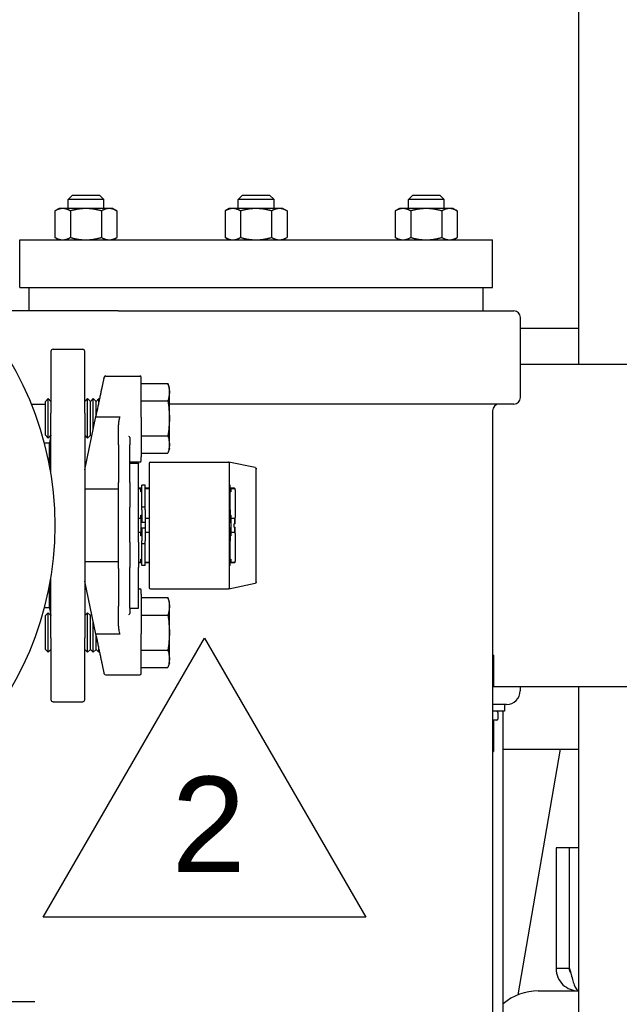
# Paper-space layout 'SHEET_3' of a CAD drawing. Header units: inches. Extents: x 3 to 360, y 8 to 227.
# Tile 44 of 117: x 74.21 to 82.58, y 161.7 to 175.45. Entities that reach past the tile are written whole.
import ezdxf

# ---------------------------------------------------------------- set-up
doc = ezdxf.new("R2010")
doc.units = ezdxf.units.IN
doc.header["$LTSCALE"] = 10.666667
doc.header["$MEASUREMENT"] = 0
doc.layers.get('0').update_dxf_attribs({"lineweight": 25})
doc.layers.get('DEFPOINTS').update_dxf_attribs({"lineweight": 25})
doc.layers.add('DIMEN', color=7, linetype='Continuous', lineweight=25)
doc.layers.add('TEXT', color=7, linetype='Continuous', lineweight=25)
doc.styles.add('Current-ANSI', font='arial.ttf')
doc.styles.get("Standard").update_dxf_attribs({"font": 'arial.ttf'})
doc.dimstyles.new('DEFAULT-ANSI', dxfattribs={"dimscale": 10.666667, "dimtxt": 0.125, "dimasz": 0.1875, "dimexe": 0.125, "dimexo": 0.0625, "dimgap": 0.031496, "dimtad": 0, "dimtih": 1, "dimtoh": 1, "dimrnd": 1e-08, "dimzin": 4, "dimdsep": 46, "dimtxsty": 'Standard', "dimblk": 'Filled-1', "dimcen": 0.09, "dimdle": 0.393701, "dimclrd": 256, "dimclre": 256, "dimclrt": 256, "dimadec": 0, "dimazin": 1, "dimtfac": 1.504, "dimtofl": 0, "dimtmove": 0, "dimatfit": 3, "dimldrblk": 'Filled-1', "dimfxl": 1, "dimtolj": 1, "dimtzin": 4, "dimlwd": 25, "dimlwe": 25, "dimarcsym": 0})

# ---------------------------------------------------------------- blocks, each defined once
blk = doc.blocks.new('Filled-1')
at = {"color": 0}
for p, q in [((0, 0), (-1, 0.25)), ((-1, 0.25), (-1, -0.25)), ((-1, 0), (0, 0)), ((-1, -0.25), (0, 0))]:
    blk.add_line(p, q, dxfattribs=at)
at = {"color": 0, "flags": 128}
blk.add_lwpolyline([(-1, -0.25), (0, 0), (-1, 0.25), (-1, -0.25)], dxfattribs=at)
at = {"color": 0}
blk.add_solid([(-1, -0.25), (0, 0), (-1, 0.25), (-1, -0.25)], dxfattribs=at)
blk = doc.blocks.new('*D17')
at = {"layer": 'DEFPOINTS', "color": 0, "linetype": 'Continuous'}
for p in [(71.529, 191.33), (126.661, 191.33), (116.695, 142.407)]:
    blk.add_point(p, dxfattribs=at)
at = {"layer": 'DIMEN', "linetype": 'Continuous', "lineweight": 25}
for p, q in [((72.195, 191.33), (127.994, 191.33)), ((126.661, 189.33), (126.661, 167.885)), ((126.661, 144.407), (126.661, 165.852)), ((117.362, 142.407), (127.994, 142.407))]:
    blk.add_line(p, q, dxfattribs=at)
at = {"layer": 'DIMEN', "linetype": 'Continuous', "lineweight": 25, "xscale": 2, "yscale": 2, "zscale": 2}
for p, rotation in [((126.661, 191.33), 90), ((126.661, 142.407), 270)]:
    blk.add_blockref('Filled-1', p, dxfattribs=dict(at, rotation=rotation))
at = {"layer": 'DIMEN', "linetype": 'Continuous', "lineweight": 25, "insert": (124.391, 167.549), "char_height": 1.3333, "attachment_point": 1}
blk.add_mtext('\\A1;48.92', dxfattribs=at)
blk = doc.blocks.new('Revision Tag7')
at = {"layer": 'TEXT'}
for p, q in [((6.9879, 15.2737), (7.1988, 15.6391)), ((7.1988, 15.6391), (7.4098, 15.2737)), ((7.4098, 15.2737), (6.9879, 15.2737))]:
    blk.add_line(p, q, dxfattribs=at)
at = {"layer": 'TEXT', "insert": (7.1556, 15.3328), "char_height": 0.125, "attachment_point": 7, "style": 'Current-ANSI'}
blk.add_mtext('2', dxfattribs=at)

psp = doc.layouts.new('SHEET_3')

# ---------------------------------------------------------------- linework, layer by layer
for p, q in [((82.01, 179.515), (82.01, 170.64)), ((74.945, 173.003), (74.883, 172.94)), ((74.945, 173.003), (75.32, 173.003)), ((75.32, 173.003), (75.383, 172.94)), ((77.32, 173.003), (77.258, 172.94)), ((77.32, 173.003), (77.695, 173.003)), ((77.695, 173.003), (77.758, 172.94)), ((79.695, 173.003), (79.633, 172.94)), ((79.695, 173.003), (80.07, 173.003)), ((80.07, 173.003), (80.133, 172.94)), ((75.383, 172.94), (74.883, 172.94)), ((74.883, 172.815), (74.883, 172.94)), ((75.383, 172.815), (75.383, 172.94)), ((77.758, 172.94), (77.258, 172.94)), ((77.258, 172.815), (77.258, 172.94)), ((77.758, 172.815), (77.758, 172.94)), ((80.133, 172.94), (79.633, 172.94)), ((79.633, 172.815), (79.633, 172.94)), ((80.133, 172.815), (80.133, 172.94)), ((74.758, 172.815), (74.7, 172.782)), ((74.7, 172.782), (74.7, 172.411)), ((74.808, 172.815), (74.758, 172.815)), ((75.133, 172.815), (74.808, 172.815)), ((74.916, 172.782), (74.916, 172.411)), ((75.458, 172.815), (75.133, 172.815)), ((75.349, 172.782), (75.349, 172.411)), ((75.508, 172.815), (75.458, 172.815)), ((75.508, 172.815), (75.566, 172.782)), ((75.566, 172.782), (75.566, 172.411)), ((77.133, 172.815), (77.075, 172.782)), ((77.075, 172.782), (77.075, 172.411)), ((77.183, 172.815), (77.133, 172.815)), ((77.508, 172.815), (77.183, 172.815)), ((77.291, 172.782), (77.291, 172.411)), ((77.833, 172.815), (77.508, 172.815)), ((77.724, 172.782), (77.724, 172.411)), ((77.883, 172.815), (77.833, 172.815)), ((77.883, 172.815), (77.941, 172.782)), ((77.941, 172.782), (77.941, 172.411)), ((79.508, 172.815), (79.45, 172.782)), ((79.45, 172.782), (79.45, 172.411)), ((79.558, 172.815), (79.508, 172.815)), ((79.883, 172.815), (79.558, 172.815)), ((79.666, 172.782), (79.666, 172.411)), ((80.208, 172.815), (79.883, 172.815)), ((80.099, 172.782), (80.099, 172.411)), ((80.258, 172.815), (80.208, 172.815)), ((80.258, 172.815), (80.316, 172.782)), ((80.316, 172.782), (80.316, 172.411)), ((74.208, 172.378), (80.808, 172.378)), ((74.208, 171.713), (74.208, 172.378)), ((74.758, 172.378), (74.7, 172.411)), ((75.508, 172.378), (75.566, 172.411)), ((77.133, 172.378), (77.075, 172.411)), ((77.883, 172.378), (77.941, 172.411)), ((79.508, 172.378), (79.45, 172.411)), ((80.258, 172.378), (80.316, 172.411)), ((80.808, 171.713), (80.808, 172.378)), ((74.208, 171.713), (80.808, 171.713)), ((74.34, 171.387), (74.34, 171.713)), ((80.676, 171.387), (80.676, 171.713)), ((75.483, 171.387), (73.563, 171.387)), ((75.583, 171.387), (75.483, 171.387)), ((75.583, 171.387), (81.104, 171.387)), ((81.198, 170.177), (81.198, 171.293)), ((82.01, 171.14), (81.198, 171.14)), ((74.644, 170.821), (74.644, 169.992)), ((74.674, 170.85), (75.087, 170.85)), ((75.117, 169.992), (75.117, 170.821)), ((81.198, 170.64), (83.57, 170.64)), ((75.408, 170.476), (75.884, 170.476)), ((75.904, 169.904), (75.904, 170.457)), ((75.904, 170.374), (76.274, 170.374)), ((76.298, 170.309), (76.274, 170.374)), ((76.298, 170.252), (76.298, 170.309)), ((76.298, 169.886), (76.298, 170.252)), ((74.373, 170.084), (74.566, 170.084)), ((74.566, 170.122), (74.605, 170.161)), ((74.566, 169.886), (74.566, 170.122)), ((74.605, 169.886), (74.605, 170.161)), ((74.644, 170.122), (74.605, 170.161)), ((75.117, 170.122), (75.156, 170.161)), ((75.156, 169.886), (75.156, 170.161)), ((75.195, 170.122), (75.156, 170.161)), ((75.195, 170.122), (75.235, 170.161)), ((75.195, 169.886), (75.195, 170.122)), ((75.235, 169.886), (75.235, 170.161)), ((75.274, 170.122), (75.235, 170.161)), ((75.274, 170.122), (75.314, 170.161)), ((75.274, 169.915), (75.274, 170.122)), ((75.314, 170.102), (75.314, 170.161)), ((75.324, 170.151), (75.314, 170.161)), ((75.904, 170.13), (76.274, 170.13)), ((76.282, 170.084), (76.282, 170.084)), ((81.104, 170.084), (76.298, 170.084)), ((74.644, 169.992), (74.644, 169.96)), ((74.644, 169.117), (74.644, 169.96)), ((75.117, 169.96), (75.117, 169.992)), ((75.117, 169.96), (75.117, 166.82)), ((75.314, 170.011), (75.314, 170.011)), ((80.808, 169.99), (80.808, 157.996)), ((74.566, 169.649), (74.566, 169.886)), ((74.605, 169.61), (74.605, 169.886)), ((75.117, 169.167), (75.273, 169.909)), ((75.156, 169.61), (75.156, 169.886)), ((75.195, 169.649), (75.195, 169.886)), ((75.235, 169.728), (75.235, 169.886)), ((75.292, 169.905), (75.609, 169.905)), ((75.904, 169.904), (75.904, 169.623)), ((76.298, 169.519), (76.298, 169.886)), ((75.589, 169.517), (75.589, 169.791)), ((74.622, 169.541), (74.554, 169.541)), ((74.566, 169.649), (74.605, 169.61)), ((74.644, 169.649), (74.605, 169.61)), ((74.622, 169.241), (74.622, 169.541)), ((75.117, 169.649), (75.156, 169.61)), ((75.195, 169.649), (75.156, 169.61)), ((75.195, 169.649), (75.214, 169.631)), ((75.747, 169.61), (75.747, 169.517)), ((75.904, 169.641), (76.274, 169.641)), ((75.904, 169.623), (75.904, 169.347)), ((75.589, 169.517), (75.589, 168.991)), ((75.747, 168.991), (75.747, 169.517)), ((75.904, 169.397), (76.274, 169.397)), ((76.298, 169.462), (76.274, 169.397)), ((76.298, 169.462), (76.298, 169.519)), ((75.884, 169.275), (75.747, 169.275)), ((75.747, 169.26), (75.865, 169.26)), ((75.865, 169.26), (75.865, 169.26)), ((75.865, 169.26), (75.865, 169.256)), ((75.865, 168.997), (75.865, 169.256)), ((75.904, 169.295), (75.904, 169.347)), ((76.014, 169.256), (76.014, 167.523)), ((76.034, 169.275), (77.117, 169.275)), ((77.493, 169.197), (77.125, 169.274)), ((77.136, 167.523), (77.136, 169.256)), ((77.51, 167.602), (77.51, 169.177)), ((75.589, 168.39), (75.589, 168.991)), ((75.747, 168.991), (75.747, 168.647)), ((75.865, 168.158), (75.865, 168.997)), ((75.589, 168.896), (75.117, 168.896)), ((75.9, 168.911), (75.865, 168.911)), ((75.9, 168.901), (75.865, 168.901)), ((75.9, 168.911), (75.9, 168.901)), ((75.9, 168.858), (75.9, 168.901)), ((75.912, 168.88), (75.9, 168.88)), ((75.912, 168.858), (75.9, 168.858)), ((75.912, 168.646), (75.912, 168.951)), ((75.959, 168.951), (75.912, 168.951)), ((75.959, 168.646), (75.959, 168.951)), ((76.014, 168.911), (75.959, 168.911)), ((76.014, 168.901), (75.959, 168.901)), ((77.144, 168.951), (77.136, 168.951)), ((77.144, 168.646), (77.144, 168.951)), ((77.156, 168.88), (77.144, 168.88)), ((77.156, 168.858), (77.144, 168.858)), ((77.156, 168.911), (77.156, 168.901)), ((77.205, 168.911), (77.156, 168.911)), ((77.205, 168.901), (77.156, 168.901)), ((77.156, 168.901), (77.156, 168.858)), ((77.205, 168.911), (77.205, 168.901)), ((77.215, 168.901), (77.205, 168.911)), ((77.215, 168.889), (77.215, 168.901)), ((77.215, 168.889), (77.215, 168.503)), ((75.747, 168.158), (75.747, 168.647)), ((75.912, 168.606), (75.912, 168.646)), ((75.959, 168.646), (75.912, 168.646)), ((75.912, 168.606), (75.912, 168.429)), ((75.959, 168.606), (75.959, 168.646)), ((75.959, 168.606), (75.959, 168.429)), ((77.144, 168.646), (77.136, 168.646)), ((77.144, 168.606), (77.144, 168.646)), ((77.144, 168.606), (77.144, 168.429)), ((75.865, 168.49), (75.9, 168.49)), ((75.9, 168.534), (75.912, 168.534)), ((75.9, 168.49), (75.9, 168.534)), ((75.9, 168.49), (75.9, 168.289)), ((75.959, 168.429), (75.912, 168.429)), ((75.959, 168.49), (76.014, 168.49)), ((75.959, 168.429), (75.959, 168.35)), ((77.144, 168.429), (77.136, 168.429)), ((77.144, 168.534), (77.156, 168.534)), ((77.156, 168.534), (77.156, 168.49)), ((77.156, 168.49), (77.205, 168.49)), ((77.156, 168.49), (77.156, 168.289)), ((77.205, 168.49), (77.205, 168.413)), ((77.215, 168.413), (77.215, 168.503)), ((75.589, 167.788), (75.589, 168.39)), ((75.912, 168.35), (75.912, 168.173)), ((75.959, 168.35), (75.912, 168.35)), ((75.959, 168.35), (75.959, 168.173)), ((77.144, 168.35), (77.136, 168.35)), ((77.144, 168.35), (77.144, 168.173)), ((77.195, 168.413), (77.205, 168.413)), ((77.195, 168.413), (77.195, 168.366)), ((77.205, 168.366), (77.195, 168.366)), ((77.205, 168.366), (77.205, 168.289)), ((77.215, 168.276), (77.215, 168.366)), ((75.747, 168.158), (75.747, 168.127)), ((75.9, 168.289), (75.865, 168.289)), ((75.865, 168.158), (75.865, 167.968)), ((75.9, 168.246), (75.9, 168.289)), ((75.912, 168.246), (75.9, 168.246)), ((75.912, 168.134), (75.912, 168.173)), ((76.014, 168.289), (75.959, 168.289)), ((75.959, 168.134), (75.959, 168.173)), ((77.156, 168.246), (77.144, 168.246)), ((77.144, 168.134), (77.144, 168.173)), ((77.205, 168.289), (77.156, 168.289)), ((77.156, 168.289), (77.156, 168.246)), ((77.215, 168.276), (77.215, 167.891)), ((75.747, 168.127), (75.747, 167.931)), ((75.912, 167.829), (75.912, 168.134)), ((75.959, 168.134), (75.912, 168.134)), ((75.959, 167.829), (75.959, 168.134)), ((77.144, 168.134), (77.136, 168.134)), ((77.144, 167.829), (77.144, 168.134)), ((75.589, 167.883), (75.117, 167.883)), ((75.747, 167.931), (75.747, 167.803)), ((75.865, 167.968), (75.865, 167.803)), ((75.865, 167.878), (75.9, 167.878)), ((75.9, 167.878), (75.9, 167.921)), ((75.9, 167.921), (75.912, 167.921)), ((75.912, 167.899), (75.9, 167.899)), ((75.9, 167.878), (75.9, 167.868)), ((75.959, 167.878), (76.014, 167.878)), ((77.144, 167.921), (77.156, 167.921)), ((77.156, 167.899), (77.144, 167.899)), ((77.156, 167.921), (77.156, 167.878)), ((77.156, 167.878), (77.205, 167.878)), ((77.156, 167.878), (77.156, 167.868)), ((77.215, 167.878), (77.205, 167.868)), ((77.205, 167.878), (77.205, 167.868)), ((77.215, 167.878), (77.215, 167.891)), ((75.589, 167.788), (75.589, 167.263)), ((75.747, 167.234), (75.747, 167.803)), ((75.9, 167.868), (75.865, 167.868)), ((75.865, 167.234), (75.865, 167.803)), ((75.959, 167.829), (75.912, 167.829)), ((76.014, 167.868), (75.959, 167.868)), ((77.144, 167.829), (77.136, 167.829)), ((77.205, 167.868), (77.156, 167.868)), ((74.644, 166.82), (74.644, 167.662)), ((75.273, 166.871), (75.117, 167.612)), ((74.622, 167.238), (74.622, 167.538)), ((75.865, 167.504), (75.884, 167.504)), ((75.904, 167.432), (75.904, 167.484)), ((76.034, 167.504), (77.117, 167.504)), ((77.125, 167.505), (77.493, 167.582)), ((75.904, 167.432), (75.904, 167.156)), ((75.904, 167.382), (76.274, 167.382)), ((76.298, 167.317), (76.274, 167.382)), ((74.622, 167.238), (74.554, 167.238)), ((75.589, 166.988), (75.589, 167.263)), ((75.747, 167.234), (75.747, 167.17)), ((75.747, 167.234), (75.865, 167.234)), ((76.298, 167.26), (76.298, 167.317)), ((76.298, 166.894), (76.298, 167.26)), ((74.566, 167.13), (74.605, 167.169)), ((74.566, 166.894), (74.566, 167.13)), ((74.605, 166.894), (74.605, 167.169)), ((74.644, 167.13), (74.605, 167.169)), ((75.117, 167.13), (75.156, 167.169)), ((75.156, 166.894), (75.156, 167.169)), ((75.195, 167.13), (75.156, 167.169)), ((75.195, 167.13), (75.214, 167.149)), ((75.195, 166.894), (75.195, 167.13)), ((75.904, 167.156), (75.904, 166.875)), ((75.904, 167.138), (76.274, 167.138)), ((75.235, 166.894), (75.235, 167.051)), ((74.566, 166.657), (74.566, 166.894)), ((74.605, 166.618), (74.605, 166.894)), ((74.644, 166.82), (74.644, 166.787)), ((74.644, 166.787), (74.644, 165.959)), ((75.117, 166.787), (75.117, 166.82)), ((75.117, 165.959), (75.117, 166.787)), ((75.156, 166.618), (75.156, 166.894)), ((75.195, 166.657), (75.195, 166.894)), ((75.235, 166.618), (75.235, 166.894)), ((75.274, 166.657), (75.274, 166.864)), ((75.292, 166.874), (75.609, 166.874)), ((75.904, 166.323), (75.904, 166.875)), ((76.298, 166.527), (76.298, 166.894)), ((74.566, 166.657), (74.605, 166.618)), ((74.644, 166.657), (74.605, 166.618)), ((75.117, 166.657), (75.156, 166.618)), ((75.195, 166.657), (75.156, 166.618)), ((75.195, 166.657), (75.235, 166.618)), ((75.274, 166.657), (75.235, 166.618)), ((75.274, 166.657), (75.314, 166.618)), ((75.314, 166.768), (75.314, 166.768)), ((75.314, 166.618), (75.314, 166.677)), ((75.904, 166.649), (76.274, 166.649)), ((75.324, 166.628), (75.314, 166.618)), ((76.298, 166.47), (76.298, 166.527)), ((80.82, 166.577), (80.808, 166.577)), ((80.82, 166.544), (80.82, 166.173)), ((75.904, 166.405), (76.274, 166.405)), ((76.298, 166.47), (76.274, 166.405)), ((75.408, 166.303), (75.884, 166.303)), ((80.808, 166.14), (81.195, 166.14)), ((81.195, 166.14), (83.57, 166.14)), ((81.195, 166.14), (81.195, 166.08)), ((82.01, 166.14), (82.01, 159.004)), ((74.674, 165.929), (75.087, 165.929)), ((81.005, 165.89), (80.808, 165.89)), ((80.976, 165.89), (80.976, 165.795)), ((80.976, 165.795), (80.808, 165.795)), ((80.88, 165.78), (80.88, 165.684)), ((80.958, 157.846), (80.958, 165.795)), ((80.866, 165.67), (80.808, 165.67)), ((80.82, 165.636), (80.82, 165.266)), ((80.958, 165.265), (82.01, 165.265)), ((81.166, 161.835), (81.757, 165.265)), ((80.808, 165.232), (80.82, 165.232)), ((81.883, 163.89), (81.695, 163.89)), ((81.695, 163.89), (81.695, 162.202)), ((81.883, 162.202), (81.883, 163.89)), ((81.884, 162.202), (81.884, 163.89)), ((82.01, 163.89), (81.884, 163.89)), ((81.883, 162.202), (81.695, 162.202)), ((81.445, 161.89), (82.01, 161.89)), ((73.695, 161.744), (74.419, 161.744))]:
    psp.add_line(p, q)
for centre, radius, start, end in [((70.195, 168.39), 4.508, 270, 90), ((81.104, 171.293), 0.0938, 0, 90), ((74.674, 170.821), 0.0295, 90, 180), ((75.087, 170.821), 0.0295, 0, 90), ((75.408, 170.457), 0.0197, 90, 168.1113), ((75.884, 170.457), 0.0197, 0, 90), ((80.902, 169.99), 0.0938, 90, 180), ((81.104, 170.177), 0.0938, 270, 0), ((74.369, 169.649), 0.276, 336.8676, 0), ((75.884, 169.295), 0.0197, 270, 0), ((76.034, 169.256), 0.0197, 90, 180), ((77.117, 169.256), 0.0197, 0, 90), ((75.884, 167.484), 0.0197, 0, 90), ((76.034, 167.523), 0.0197, 180, 270), ((77.117, 167.523), 0.0197, 270, 0), ((74.369, 167.13), 0.276, 0, 23.1324), ((75.408, 166.323), 0.0197, 191.8887, 270), ((75.884, 166.323), 0.0197, 270, 0), ((74.674, 165.959), 0.0295, 180, 270), ((75.087, 165.959), 0.0295, 270, 0), ((81.005, 166.08), 0.19, 270, 0), ((80.866, 165.78), 0.0143, 0, 90), ((80.866, 165.684), 0.0143, 270, 0), ((81.445, 161.14), 0.75, 90, 130.5627)]:
    psp.add_arc(centre, radius, start, end)
for points, weights, degree in [([(74.808, 172.815), (74.758, 172.815), (74.7, 172.782)], [1, 1.0930923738, 1.10906450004], 2), ([(74.916, 172.782), (74.858, 172.815), (74.808, 172.815)], [1.10906450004, 1.0930923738, 1], 2), ([(75.133, 172.815), (75.033, 172.815), (74.916, 172.782)], [1, 1.0930923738, 1.10906450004], 2), ([(75.349, 172.782), (75.233, 172.815), (75.133, 172.815)], [1.10906450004, 1.0930923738, 1], 2), ([(75.458, 172.815), (75.408, 172.815), (75.349, 172.782)], [1, 1.0930923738, 1.10906450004], 2), ([(75.566, 172.782), (75.508, 172.815), (75.458, 172.815)], [1.10906450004, 1.0930923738, 1], 2), ([(77.183, 172.815), (77.133, 172.815), (77.075, 172.782)], [1, 1.0930923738, 1.10906450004], 2), ([(77.291, 172.782), (77.233, 172.815), (77.183, 172.815)], [1.10906450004, 1.0930923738, 1], 2), ([(77.508, 172.815), (77.408, 172.815), (77.291, 172.782)], [1, 1.0930923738, 1.10906450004], 2), ([(77.724, 172.782), (77.608, 172.815), (77.508, 172.815)], [1.10906450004, 1.0930923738, 1], 2), ([(77.833, 172.815), (77.783, 172.815), (77.724, 172.782)], [1, 1.0930923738, 1.10906450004], 2), ([(77.941, 172.782), (77.883, 172.815), (77.833, 172.815)], [1.10906450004, 1.0930923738, 1], 2), ([(79.558, 172.815), (79.508, 172.815), (79.45, 172.782)], [1, 1.0930923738, 1.10906450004], 2), ([(79.666, 172.782), (79.608, 172.815), (79.558, 172.815)], [1.10906450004, 1.0930923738, 1], 2), ([(79.883, 172.815), (79.783, 172.815), (79.666, 172.782)], [1, 1.0930923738, 1.10906450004], 2), ([(80.099, 172.782), (79.983, 172.815), (79.883, 172.815)], [1.10906450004, 1.0930923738, 1], 2), ([(80.208, 172.815), (80.158, 172.815), (80.099, 172.782)], [1, 1.0930923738, 1.10906450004], 2), ([(80.316, 172.782), (80.258, 172.815), (80.208, 172.815)], [1.10906450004, 1.0930923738, 1], 2), ([(74.7, 172.411), (74.758, 172.378), (74.808, 172.378)], [1.10906450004, 1.0930923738, 1], 2), ([(74.808, 172.378), (74.858, 172.378), (74.916, 172.411)], [1, 1.0930923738, 1.10906450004], 2), ([(74.916, 172.411), (75.033, 172.378), (75.133, 172.378)], [1.10906450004, 1.0930923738, 1], 2), ([(75.133, 172.378), (75.233, 172.378), (75.349, 172.411)], [1, 1.0930923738, 1.10906450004], 2), ([(75.349, 172.411), (75.408, 172.378), (75.458, 172.378)], [1.10906450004, 1.0930923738, 1], 2), ([(75.458, 172.378), (75.508, 172.378), (75.566, 172.411)], [1, 1.0930923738, 1.10906450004], 2), ([(77.075, 172.411), (77.133, 172.378), (77.183, 172.378)], [1.10906450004, 1.0930923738, 1], 2), ([(77.183, 172.378), (77.233, 172.378), (77.291, 172.411)], [1, 1.0930923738, 1.10906450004], 2), ([(77.291, 172.411), (77.408, 172.378), (77.508, 172.378)], [1.10906450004, 1.0930923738, 1], 2), ([(77.508, 172.378), (77.608, 172.378), (77.724, 172.411)], [1, 1.0930923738, 1.10906450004], 2), ([(77.724, 172.411), (77.783, 172.378), (77.833, 172.378)], [1.10906450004, 1.0930923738, 1], 2), ([(77.833, 172.378), (77.883, 172.378), (77.941, 172.411)], [1, 1.0930923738, 1.10906450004], 2), ([(79.45, 172.411), (79.508, 172.378), (79.558, 172.378)], [1.10906450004, 1.0930923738, 1], 2), ([(79.558, 172.378), (79.608, 172.378), (79.666, 172.411)], [1, 1.0930923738, 1.10906450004], 2), ([(79.666, 172.411), (79.783, 172.378), (79.883, 172.378)], [1.10906450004, 1.0930923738, 1], 2), ([(79.883, 172.378), (79.983, 172.378), (80.099, 172.411)], [1, 1.0930923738, 1.10906450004], 2), ([(80.099, 172.411), (80.158, 172.378), (80.208, 172.378)], [1.10906450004, 1.0930923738, 1], 2), ([(80.208, 172.378), (80.258, 172.378), (80.316, 172.411)], [1, 1.0930923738, 1.10906450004], 2), ([(75.273, 169.909), (75.341, 170.234), (75.389, 170.461), (75.389, 170.461)], [1, 0.812459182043, 0.812459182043, 1], 3), ([(75.389, 166.319), (75.389, 166.319), (75.341, 166.545), (75.273, 166.871)], [1, 0.812459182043, 0.812459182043, 1], 3), ([(80.82, 166.544), (80.814, 166.546), (80.808, 166.548)], [1.10906450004, 1.10804918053, 1.10672222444], 2), ([(80.82, 166.577), (80.82, 166.577), (80.82, 166.544)], [1, 1.0930923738, 1.10906450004], 2), ([(80.808, 166.169), (80.814, 166.171), (80.82, 166.173)], [1.10672222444, 1.10804918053, 1.10906450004], 2), ([(80.82, 166.173), (80.82, 166.14), (80.82, 166.14)], [1.10906450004, 1.0930923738, 1], 2), ([(80.82, 165.636), (80.814, 165.638), (80.808, 165.64)], [1.10906450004, 1.10804918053, 1.10672222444], 2), ([(80.82, 165.67), (80.82, 165.67), (80.82, 165.636)], [1, 1.0930923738, 1.10906450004], 2), ([(80.808, 165.262), (80.814, 165.264), (80.82, 165.266)], [1.10672222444, 1.10804918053, 1.10906450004], 2), ([(80.82, 165.266), (80.82, 165.232), (80.82, 165.232)], [1.10906450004, 1.0930923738, 1], 2)]:
    psp.add_rational_spline(points, weights, degree=degree)
for points, knots in [([(76.274, 170.374), (76.281, 170.354), (76.287, 170.334), (76.296, 170.293), (76.298, 170.273), (76.298, 170.252)], [0.000000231, 0.000000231, 0.000000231, 0.000000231, 0.003103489, 0.003103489, 0.006206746, 0.006206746, 0.006206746, 0.006206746]), ([(76.298, 170.252), (76.298, 170.232), (76.296, 170.211), (76.287, 170.171), (76.281, 170.15), (76.274, 170.13)], [0.006206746, 0.006206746, 0.006206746, 0.006206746, 0.009310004, 0.009310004, 0.012413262, 0.012413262, 0.012413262, 0.012413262]), ([(76.274, 170.13), (76.281, 170.09), (76.287, 170.049), (76.296, 169.967), (76.298, 169.926), (76.298, 169.886)], [0.010571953, 0.010571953, 0.010571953, 0.010571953, 0.013699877, 0.013699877, 0.016827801, 0.016827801, 0.016827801, 0.016827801]), ([(75.273, 169.909), (75.273, 169.909), (75.275, 169.908), (75.282, 169.907), (75.287, 169.906), (75.292, 169.905)], [-0.0000248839, -0.0000248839, -0.0000248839, -0.0000248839, 0.0003681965, 0.0003681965, 0.0007612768, 0.0007612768, 0.0007612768, 0.0007612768]), ([(75.589, 169.791), (75.589, 169.81), (75.592, 169.83), (75.597, 169.858), (75.598, 169.868), (75.602, 169.882), (75.603, 169.887), (75.604, 169.894), (75.605, 169.896), (75.606, 169.9), (75.606, 169.901), (75.607, 169.903), (75.607, 169.903), (75.608, 169.904), (75.608, 169.904), (75.608, 169.905), (75.609, 169.905), (75.609, 169.905)], [0, 0, 0, 0, 0.001476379, 0.001476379, 0.002214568, 0.002214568, 0.002583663, 0.002583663, 0.00276821, 0.00276821, 0.002860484, 0.002860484, 0.00290662, 0.00290662, 0.002929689, 0.002929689, 0.002952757, 0.002952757, 0.002952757, 0.002952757]), ([(76.298, 169.886), (76.298, 169.845), (76.296, 169.804), (76.287, 169.723), (76.281, 169.682), (76.274, 169.641)], [0.016827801, 0.016827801, 0.016827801, 0.016827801, 0.019964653, 0.019964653, 0.023101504, 0.023101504, 0.023101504, 0.023101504]), ([(75.741, 169.623), (75.743, 169.621), (75.744, 169.619), (75.746, 169.614), (75.747, 169.612), (75.747, 169.61)], [0.0005331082, 0.0005331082, 0.0005331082, 0.0005331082, 0.0007362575, 0.0007362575, 0.0009394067, 0.0009394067, 0.0009394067, 0.0009394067]), ([(76.274, 169.641), (76.281, 169.621), (76.287, 169.601), (76.296, 169.56), (76.298, 169.54), (76.298, 169.519)], [0.000000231, 0.000000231, 0.000000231, 0.000000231, 0.003103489, 0.003103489, 0.006206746, 0.006206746, 0.006206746, 0.006206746]), ([(76.298, 169.519), (76.298, 169.499), (76.296, 169.478), (76.287, 169.438), (76.281, 169.417), (76.274, 169.397)], [0.006206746, 0.006206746, 0.006206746, 0.006206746, 0.009310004, 0.009310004, 0.012413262, 0.012413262, 0.012413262, 0.012413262]), ([(77.493, 169.197), (77.494, 169.197), (77.496, 169.196), (77.499, 169.195), (77.5, 169.194), (77.502, 169.193), (77.503, 169.193), (77.505, 169.191), (77.506, 169.189), (77.508, 169.186), (77.509, 169.184), (77.51, 169.18), (77.51, 169.179), (77.51, 169.177)], [0, 0, 0, 0, 0.0515665, 0.0515665, 0.0677628, 0.0677628, 0.078369, 0.078369, 0.0953849, 0.0953849, 0.1121848, 0.1121848, 0.1269754, 0.1269754, 0.1269754, 0.1269754]), ([(77.51, 167.602), (77.51, 167.6), (77.51, 167.598), (77.509, 167.594), (77.507, 167.592), (77.505, 167.589), (77.504, 167.587), (77.501, 167.585), (77.5, 167.585), (77.498, 167.584), (77.497, 167.584), (77.495, 167.583), (77.494, 167.582), (77.493, 167.582)], [0, 0, 0, 0, 0.0187352, 0.0187352, 0.0369782, 0.0369782, 0.0547048, 0.0547048, 0.0711588, 0.0711588, 0.0902098, 0.0902098, 0.1269785, 0.1269785, 0.1269785, 0.1269785]), ([(76.274, 167.382), (76.281, 167.362), (76.287, 167.342), (76.296, 167.301), (76.298, 167.28), (76.298, 167.26)], [0.000000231, 0.000000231, 0.000000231, 0.000000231, 0.003103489, 0.003103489, 0.006206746, 0.006206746, 0.006206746, 0.006206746]), ([(76.298, 167.26), (76.298, 167.24), (76.296, 167.219), (76.287, 167.179), (76.281, 167.158), (76.274, 167.138)], [0.006206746, 0.006206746, 0.006206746, 0.006206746, 0.009310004, 0.009310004, 0.012413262, 0.012413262, 0.012413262, 0.012413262]), ([(75.747, 167.17), (75.747, 167.168), (75.746, 167.165), (75.744, 167.161), (75.743, 167.158), (75.741, 167.156)], [0, 0, 0, 0, 0.0002027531, 0.0002027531, 0.0004055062, 0.0004055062, 0.0004055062, 0.0004055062]), ([(76.274, 167.138), (76.281, 167.097), (76.287, 167.057), (76.296, 166.975), (76.298, 166.934), (76.298, 166.894)], [0.010571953, 0.010571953, 0.010571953, 0.010571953, 0.013699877, 0.013699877, 0.016827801, 0.016827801, 0.016827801, 0.016827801]), ([(75.609, 166.874), (75.609, 166.874), (75.608, 166.875), (75.608, 166.875), (75.608, 166.875), (75.607, 166.876), (75.607, 166.877), (75.606, 166.878), (75.606, 166.88), (75.605, 166.883), (75.604, 166.885), (75.603, 166.892), (75.602, 166.897), (75.598, 166.911), (75.597, 166.921), (75.592, 166.95), (75.589, 166.969), (75.589, 166.988)], [0, 0, 0, 0, 0.000023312, 0.000023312, 0.000046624, 0.000046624, 0.000093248, 0.000093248, 0.000186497, 0.000186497, 0.000372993, 0.000372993, 0.000745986, 0.000745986, 0.001491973, 0.001491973, 0.002983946, 0.002983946, 0.002983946, 0.002983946]), ([(75.292, 166.874), (75.287, 166.873), (75.282, 166.872), (75.275, 166.871), (75.273, 166.871), (75.273, 166.871)], [0, 0, 0, 0, 0.0003889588, 0.0003889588, 0.0007779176, 0.0007779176, 0.0007779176, 0.0007779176]), ([(76.298, 166.894), (76.298, 166.853), (76.296, 166.812), (76.287, 166.731), (76.281, 166.69), (76.274, 166.649)], [0.016827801, 0.016827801, 0.016827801, 0.016827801, 0.019964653, 0.019964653, 0.023101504, 0.023101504, 0.023101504, 0.023101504]), ([(76.274, 166.649), (76.281, 166.629), (76.287, 166.608), (76.296, 166.568), (76.298, 166.547), (76.298, 166.527)], [0.000000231, 0.000000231, 0.000000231, 0.000000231, 0.003103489, 0.003103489, 0.006206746, 0.006206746, 0.006206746, 0.006206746]), ([(76.298, 166.527), (76.298, 166.507), (76.296, 166.486), (76.287, 166.446), (76.281, 166.425), (76.274, 166.405)], [0.006206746, 0.006206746, 0.006206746, 0.006206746, 0.009310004, 0.009310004, 0.012413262, 0.012413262, 0.012413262, 0.012413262]), ([(81.695, 162.202), (81.695, 162.118), (81.731, 162.035), (81.791, 161.977), (81.849, 161.922), (81.928, 161.89), (82.008, 161.89)], [-1, -1, -1, -1, -0.487701, -0.487701, -0.487701, 0, 0, 0, 0]), ([(81.9, 162.14), (81.915, 162.078), (81.931, 162.021), (81.947, 161.977), (81.968, 161.922), (81.988, 161.89), (82.008, 161.89)], [-0.8725123, -0.8725123, -0.8725123, -0.8725123, -0.4877015, -0.4877015, -0.4877015, 0, 0, 0, 0])]:
    psp.add_open_spline(points, degree=3, knots=knots)
for points in [[(75.292, 169.905), (75.292, 169.905), (75.292, 169.905), (75.292, 169.905)], [(75.727, 169.637), (75.732, 169.634), (75.737, 169.629), (75.741, 169.623)], [(77.205, 168.901), (77.209, 168.897), (77.212, 168.893), (77.215, 168.889)], [(77.215, 168.503), (77.212, 168.499), (77.209, 168.494), (77.205, 168.49)], [(77.215, 168.413), (77.212, 168.413), (77.209, 168.413), (77.205, 168.413)], [(77.205, 168.366), (77.209, 168.366), (77.212, 168.366), (77.215, 168.366)], [(77.205, 168.289), (77.209, 168.285), (77.212, 168.281), (77.215, 168.276)], [(77.215, 167.891), (77.212, 167.886), (77.209, 167.882), (77.205, 167.878)], [(75.741, 167.156), (75.737, 167.15), (75.732, 167.146), (75.727, 167.142)], [(75.292, 166.874), (75.292, 166.874), (75.292, 166.874), (75.292, 166.874)], [(81.9, 162.14), (81.889, 162.159), (81.883, 162.18), (81.883, 162.202)], [(81.884, 162.202), (81.889, 162.181), (81.894, 162.16), (81.9, 162.14)]]:
    psp.add_open_spline(points, degree=3)

# ---------------------------------------------------------------- block references
at = {"layer": 'TEXT', "xscale": 10.66666666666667, "yscale": 10.66666666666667, "zscale": 10.66666666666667}
psp.add_blockref('Revision Tag7', (0, 0), dxfattribs=at)

# ---------------------------------------------------------------- dimensions: what is measured, and where the dimension line sits
at = {"layer": 'DIMEN', "linetype": 'Continuous', "lineweight": 25}
dim = psp.add_linear_dim(base=(126.661, 191.33), p1=(116.695, 142.407), p2=(71.529, 191.33), angle=90, dimstyle='DEFAULT-ANSI', override={"dimdec": 2, "dimtp": 0, "dimtm": 0, "dimtdec": 2, "dimatfit": 1}, dxfattribs=at)
dim.commit()
dim.dimension.update_dxf_attribs({"geometry": '*D17', "text_midpoint": (126.661, 166.868), "dimtype": 160})

doc.saveas('drawing.dxf')
